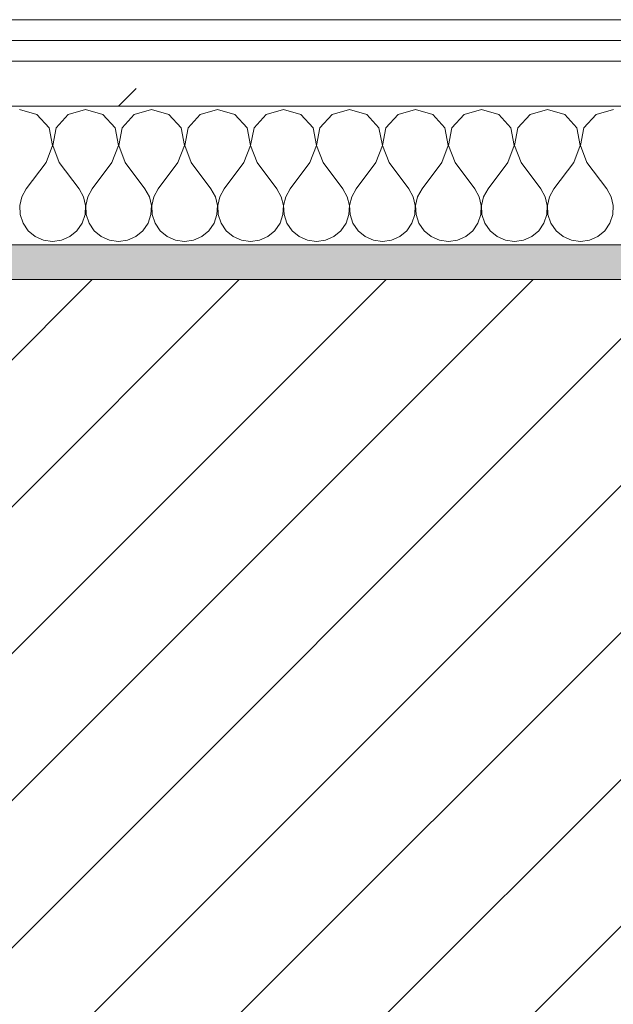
# Model space of a CAD drawing. Header units: millimetres. Extents: x -40968 to 11883, y -18816 to 4378.
# Tile 48 of 209: x -21038 to -20867, y -1413 to -1129. Entities that reach past the tile are written whole.
import ezdxf

# ---------------------------------------------------------------- set-up
doc = ezdxf.new("R2010")
doc.units = ezdxf.units.MM
doc.header["$MEASUREMENT"] = 0
doc.linetypes.add('Wipeout_Contour', pattern=[1000, 0, -1000])
doc.layers.add('12_FAÇ_Façana', color=7, linetype='Continuous')
doc.layers.add('Nuevo_08_E_Envans secs', color=7, linetype='Continuous')
for name, color, linetype, lineweight, true_color in [('12_FAÇ_Façana_Pluma_Nº__176', 7, 'Continuous', 15, 0x93a0c6), ('Nuevo_08_E_Envans secs_Pluma_Nº__102', 7, 'Continuous', 5, 0xcccccc), ('Nuevo_08_E_Envans secs_Pluma_Nº__171', 171, 'Continuous', 13, 0xaaaaff), ('Nuevo_08_E_Envans secs_Pluma_Nº__177', 7, 'Continuous', 15, 0xf7e046)]:
    doc.layers.add(name, color=color, linetype=linetype, lineweight=lineweight, true_color=true_color)
for name, color, linetype, lineweight in [('12_FAÇ_Façana_Pluma_Nº__2', 8, 'Continuous', 5), ('12_FAÇ_Façana_Pluma_Nº__7', 7, 'Continuous', 5), ('Nuevo_08_E_Envans secs_Pluma_Nº__1', 7, 'Continuous', 5)]:
    doc.layers.add(name, color=color, linetype=linetype, lineweight=lineweight)
pattern_1 = [(45, (0, 0), (-183.8478, 183.8478), [195, -65]), (45, (7e-14, 183.85), (-183.8478, 183.8478), [195, -65])]

# ---------------------------------------------------------------- blocks, each defined once
blk = doc.blocks.new('Muro_14_1', base_point=(-24166.43, -1193.98))
at = {"layer": '12_FAÇ_Façana_Pluma_Nº__176', "linetype": 'Continuous', "lineweight": 0, "true_color": 0x495063}
blk.add_hatch(color=251, dxfattribs=at).paths.add_polyline_path([(-21518.13, -1193.97), (-21518.13, -1203.98), (-20233.93, -1203.98), (-20233.93, -1193.98)])
at = {"layer": '12_FAÇ_Façana_Pluma_Nº__2', "linetype": 'Continuous', "lineweight": 5}
h = blk.add_hatch(dxfattribs=at)
h.set_pattern_fill('Ceramic_0001', color=8, style=0, pattern_type=2)
h.set_pattern_definition([(45, (0, 0), (-21.213203, 21.213203), [])])
h.paths.add_polyline_path([(-21518.13, -1418.98), (-20233.93, -1418.98), (-20233.93, -1203.98), (-21518.13, -1203.98)])
at = {"layer": '12_FAÇ_Façana_Pluma_Nº__7', "color": 7, "linetype": 'Continuous', "lineweight": 5}
blk.add_line((-20233.93, -1203.98), (-21518.13, -1203.98), dxfattribs=at)
at = {"layer": '12_FAÇ_Façana_Pluma_Nº__7', "color": 7, "linetype": 'Continuous', "lineweight": 5, "flags": 128}
blk.add_lwpolyline([(-20233.93, -1193.98), (-21518.13, -1193.98)], dxfattribs=at)
blk = doc.blocks.new('*X229')
at = {"layer": 'Nuevo_08_E_Envans secs_Pluma_Nº__102', "color": 254, "linetype": 'Continuous', "lineweight": 5, "true_color": 0xcccccc}
for p, q in [((-21033.09, -1156.35), (-21038.1, -1154.93)), ((-21029.58, -1160.19), (-21033.09, -1156.35)), ((-21024.05, -1156.35), (-21027.57, -1160.19)), ((-21019.05, -1154.93), (-21024.05, -1156.35)), ((-21014.04, -1156.35), (-21019.05, -1154.93)), ((-21010.53, -1160.19), (-21014.04, -1156.35)), ((-21005.01, -1156.35), (-21008.52, -1160.19)), ((-21000, -1154.93), (-21005.01, -1156.35)), ((-20994.99, -1156.35), (-21000, -1154.93)), ((-20991.48, -1160.19), (-20994.99, -1156.35)), ((-20985.96, -1156.35), (-20989.47, -1160.19)), ((-20980.95, -1154.93), (-20985.96, -1156.35)), ((-20975.95, -1156.35), (-20980.95, -1154.93)), ((-20972.43, -1160.19), (-20975.95, -1156.35)), ((-20966.91, -1156.35), (-20970.42, -1160.19)), ((-20961.9, -1154.93), (-20966.91, -1156.35)), ((-20956.9, -1156.35), (-20961.9, -1154.93)), ((-20953.39, -1160.19), (-20956.9, -1156.35)), ((-20947.86, -1156.35), (-20951.38, -1160.19)), ((-20942.86, -1154.93), (-20947.86, -1156.35)), ((-20937.85, -1156.35), (-20942.86, -1154.93)), ((-20934.34, -1160.19), (-20937.85, -1156.35)), ((-20928.82, -1156.35), (-20932.33, -1160.19)), ((-20923.81, -1154.93), (-20928.82, -1156.35)), ((-20918.8, -1156.35), (-20923.81, -1154.93)), ((-20915.29, -1160.19), (-20918.8, -1156.35)), ((-20909.77, -1156.35), (-20913.28, -1160.19)), ((-20904.76, -1154.93), (-20909.77, -1156.35)), ((-20899.75, -1156.35), (-20904.76, -1154.93)), ((-20896.24, -1160.19), (-20899.75, -1156.35)), ((-20890.72, -1156.35), (-20894.23, -1160.19)), ((-20885.71, -1154.93), (-20890.72, -1156.35)), ((-20880.71, -1156.35), (-20885.71, -1154.93)), ((-20877.2, -1160.19), (-20880.71, -1156.35)), ((-20871.67, -1156.35), (-20875.19, -1160.19)), ((-20866.67, -1154.93), (-20871.67, -1156.35)), ((-21028.61, -1165.31), (-21029.58, -1160.19)), ((-21027.57, -1160.19), (-21028.53, -1165.31)), ((-21009.56, -1165.31), (-21010.53, -1160.19)), ((-21008.52, -1160.19), (-21009.49, -1165.31)), ((-20990.51, -1165.31), (-20991.48, -1160.19)), ((-20989.47, -1160.19), (-20990.44, -1165.31)), ((-20971.47, -1165.31), (-20972.43, -1160.19)), ((-20970.42, -1160.19), (-20971.39, -1165.31)), ((-20952.42, -1165.31), (-20953.39, -1160.19)), ((-20951.38, -1160.19), (-20952.34, -1165.31)), ((-20933.37, -1165.31), (-20934.34, -1160.19)), ((-20932.33, -1160.19), (-20933.29, -1165.31)), ((-20914.32, -1165.31), (-20915.29, -1160.19)), ((-20913.28, -1160.19), (-20914.25, -1165.31)), ((-20895.28, -1165.31), (-20896.24, -1160.19)), ((-20894.23, -1160.19), (-20895.2, -1165.31)), ((-20876.23, -1165.31), (-20877.2, -1160.19)), ((-20875.19, -1160.19), (-20876.15, -1165.31)), ((-21030.48, -1170.17), (-21028.61, -1165.31)), ((-21028.53, -1165.31), (-21026.67, -1170.17)), ((-21011.43, -1170.17), (-21009.56, -1165.31)), ((-21009.49, -1165.31), (-21007.62, -1170.17)), ((-20992.38, -1170.17), (-20990.51, -1165.31)), ((-20990.44, -1165.31), (-20988.57, -1170.17)), ((-20973.33, -1170.17), (-20971.47, -1165.31)), ((-20971.39, -1165.31), (-20969.52, -1170.17)), ((-20954.29, -1170.17), (-20952.42, -1165.31)), ((-20952.34, -1165.31), (-20950.48, -1170.17)), ((-20935.24, -1170.17), (-20933.37, -1165.31)), ((-20933.29, -1165.31), (-20931.43, -1170.17)), ((-20916.19, -1170.17), (-20914.32, -1165.31)), ((-20914.25, -1165.31), (-20912.38, -1170.17)), ((-20897.14, -1170.17), (-20895.28, -1165.31)), ((-20895.2, -1165.31), (-20893.33, -1170.17)), ((-20878.1, -1170.17), (-20876.23, -1165.31)), ((-20876.15, -1165.31), (-20874.29, -1170.17)), ((-21030.48, -1170.17), (-21036.19, -1177.79)), ((-21026.67, -1170.17), (-21020.95, -1177.79)), ((-21011.43, -1170.17), (-21017.14, -1177.79)), ((-21007.62, -1170.17), (-21001.9, -1177.79)), ((-20992.38, -1170.17), (-20998.1, -1177.79)), ((-20988.57, -1170.17), (-20982.86, -1177.79)), ((-20973.33, -1170.17), (-20979.05, -1177.79)), ((-20969.52, -1170.17), (-20963.81, -1177.79)), ((-20954.29, -1170.17), (-20960, -1177.79)), ((-20950.48, -1170.17), (-20944.76, -1177.79)), ((-20935.24, -1170.17), (-20940.95, -1177.79)), ((-20931.43, -1170.17), (-20925.71, -1177.79)), ((-20916.19, -1170.17), (-20921.9, -1177.79)), ((-20912.38, -1170.17), (-20906.67, -1177.79)), ((-20897.14, -1170.17), (-20902.86, -1177.79)), ((-20893.33, -1170.17), (-20887.62, -1177.79)), ((-20878.1, -1170.17), (-20883.81, -1177.79)), ((-20874.29, -1170.17), (-20868.57, -1177.79)), ((-21036.19, -1177.79), (-21037.46, -1180.08)), ((-21019.68, -1180.08), (-21020.95, -1177.79)), ((-21017.14, -1177.79), (-21018.41, -1180.08)), ((-21000.63, -1180.08), (-21001.9, -1177.79)), ((-20998.1, -1177.79), (-20999.37, -1180.08)), ((-20981.59, -1180.08), (-20982.86, -1177.79)), ((-20979.05, -1177.79), (-20980.32, -1180.08)), ((-20962.54, -1180.08), (-20963.81, -1177.79)), ((-20960, -1177.79), (-20961.27, -1180.08)), ((-20943.49, -1180.08), (-20944.76, -1177.79)), ((-20940.95, -1177.79), (-20942.22, -1180.08)), ((-20924.44, -1180.08), (-20925.71, -1177.79)), ((-20921.9, -1177.79), (-20923.18, -1180.08)), ((-20905.4, -1180.08), (-20906.67, -1177.79)), ((-20902.86, -1177.79), (-20904.13, -1180.08)), ((-20886.35, -1180.08), (-20887.62, -1177.79)), ((-20883.81, -1177.79), (-20885.08, -1180.08)), ((-20867.3, -1180.08), (-20868.57, -1177.79)), ((-21037.46, -1180.08), (-21038.06, -1182.64)), ((-21038.06, -1182.64), (-21037.93, -1185.27)), ((-21019.09, -1182.64), (-21019.68, -1180.08)), ((-21019.21, -1185.27), (-21019.09, -1182.64)), ((-21018.41, -1180.08), (-21019.01, -1182.64)), ((-21019.01, -1182.64), (-21018.88, -1185.27)), ((-21000.04, -1182.64), (-21000.63, -1180.08)), ((-21000.17, -1185.27), (-21000.04, -1182.64)), ((-20999.37, -1180.08), (-20999.96, -1182.64)), ((-20999.96, -1182.64), (-20999.83, -1185.27)), ((-20980.99, -1182.64), (-20981.59, -1180.08)), ((-20981.12, -1185.27), (-20980.99, -1182.64)), ((-20980.32, -1180.08), (-20980.91, -1182.64)), ((-20980.91, -1182.64), (-20980.79, -1185.27)), ((-20961.94, -1182.64), (-20962.54, -1180.08)), ((-20962.07, -1185.27), (-20961.94, -1182.64)), ((-20961.27, -1180.08), (-20961.87, -1182.64)), ((-20961.87, -1182.64), (-20961.74, -1185.27)), ((-20942.9, -1182.64), (-20943.49, -1180.08)), ((-20943.02, -1185.27), (-20942.9, -1182.64)), ((-20942.22, -1180.08), (-20942.82, -1182.64)), ((-20942.82, -1182.64), (-20942.69, -1185.27)), ((-20923.85, -1182.64), (-20924.44, -1180.08)), ((-20923.98, -1185.27), (-20923.85, -1182.64)), ((-20923.18, -1180.08), (-20923.77, -1182.64)), ((-20923.77, -1182.64), (-20923.64, -1185.27)), ((-20904.8, -1182.64), (-20905.4, -1180.08)), ((-20904.93, -1185.27), (-20904.8, -1182.64)), ((-20904.13, -1180.08), (-20904.72, -1182.64)), ((-20904.72, -1182.64), (-20904.6, -1185.27)), ((-20885.75, -1182.64), (-20886.35, -1180.08)), ((-20885.88, -1185.27), (-20885.75, -1182.64)), ((-20885.08, -1180.08), (-20885.68, -1182.64)), ((-20885.68, -1182.64), (-20885.55, -1185.27)), ((-20866.71, -1182.64), (-20867.3, -1180.08)), ((-20866.83, -1185.27), (-20866.71, -1182.64)), ((-21037.93, -1185.27), (-21037.09, -1187.76)), ((-21020.05, -1187.76), (-21019.21, -1185.27)), ((-21018.88, -1185.27), (-21018.04, -1187.76)), ((-21001.01, -1187.76), (-21000.17, -1185.27)), ((-20999.83, -1185.27), (-20998.99, -1187.76)), ((-20981.96, -1187.76), (-20981.12, -1185.27)), ((-20980.79, -1185.27), (-20979.95, -1187.76)), ((-20962.91, -1187.76), (-20962.07, -1185.27)), ((-20961.74, -1185.27), (-20960.9, -1187.76)), ((-20943.86, -1187.76), (-20943.02, -1185.27)), ((-20942.69, -1185.27), (-20941.85, -1187.76)), ((-20924.81, -1187.76), (-20923.98, -1185.27)), ((-20923.64, -1185.27), (-20922.8, -1187.76)), ((-20905.77, -1187.76), (-20904.93, -1185.27)), ((-20904.6, -1185.27), (-20903.76, -1187.76)), ((-20886.72, -1187.76), (-20885.88, -1185.27)), ((-20885.55, -1185.27), (-20884.71, -1187.76)), ((-20867.67, -1187.76), (-20866.83, -1185.27)), ((-21037.09, -1187.76), (-21035.6, -1189.92)), ((-21021.54, -1189.92), (-21020.05, -1187.76)), ((-21018.04, -1187.76), (-21016.55, -1189.92)), ((-21002.49, -1189.92), (-21001.01, -1187.76)), ((-20998.99, -1187.76), (-20997.51, -1189.92)), ((-20983.45, -1189.92), (-20981.96, -1187.76)), ((-20979.95, -1187.76), (-20978.46, -1189.92)), ((-20964.4, -1189.92), (-20962.91, -1187.76)), ((-20960.9, -1187.76), (-20959.41, -1189.92)), ((-20945.35, -1189.92), (-20943.86, -1187.76)), ((-20941.85, -1187.76), (-20940.36, -1189.92)), ((-20926.3, -1189.92), (-20924.81, -1187.76)), ((-20922.8, -1187.76), (-20921.32, -1189.92)), ((-20907.26, -1189.92), (-20905.77, -1187.76)), ((-20903.76, -1187.76), (-20902.27, -1189.92)), ((-20888.21, -1189.92), (-20886.72, -1187.76)), ((-20884.71, -1187.76), (-20883.22, -1189.92)), ((-20869.16, -1189.92), (-20867.67, -1187.76)), ((-21035.6, -1189.92), (-21033.58, -1191.6)), ((-21023.56, -1191.6), (-21021.54, -1189.92)), ((-21016.55, -1189.92), (-21014.53, -1191.6)), ((-21004.52, -1191.6), (-21002.49, -1189.92)), ((-20997.51, -1189.92), (-20995.48, -1191.6)), ((-20985.47, -1191.6), (-20983.45, -1189.92)), ((-20978.46, -1189.92), (-20976.44, -1191.6)), ((-20966.42, -1191.6), (-20964.4, -1189.92)), ((-20959.41, -1189.92), (-20957.39, -1191.6)), ((-20947.37, -1191.6), (-20945.35, -1189.92)), ((-20940.36, -1189.92), (-20938.34, -1191.6)), ((-20928.33, -1191.6), (-20926.3, -1189.92)), ((-20921.32, -1189.92), (-20919.29, -1191.6)), ((-20909.28, -1191.6), (-20907.26, -1189.92)), ((-20902.27, -1189.92), (-20900.25, -1191.6)), ((-20890.23, -1191.6), (-20888.21, -1189.92)), ((-20883.22, -1189.92), (-20881.2, -1191.6)), ((-20871.18, -1191.6), (-20869.16, -1189.92)), ((-21033.58, -1191.6), (-21031.17, -1192.66)), ((-21031.17, -1192.66), (-21028.57, -1193.02)), ((-21028.57, -1193.02), (-21025.97, -1192.66)), ((-21025.97, -1192.66), (-21023.56, -1191.6)), ((-21014.53, -1191.6), (-21012.13, -1192.66)), ((-21012.13, -1192.66), (-21009.52, -1193.02)), ((-21009.52, -1193.02), (-21006.92, -1192.66)), ((-21006.92, -1192.66), (-21004.52, -1191.6)), ((-20995.48, -1191.6), (-20993.08, -1192.66)), ((-20993.08, -1192.66), (-20990.48, -1193.02)), ((-20990.48, -1193.02), (-20987.87, -1192.66)), ((-20987.87, -1192.66), (-20985.47, -1191.6)), ((-20976.44, -1191.6), (-20974.03, -1192.66)), ((-20974.03, -1192.66), (-20971.43, -1193.02)), ((-20971.43, -1193.02), (-20968.83, -1192.66)), ((-20968.83, -1192.66), (-20966.42, -1191.6)), ((-20957.39, -1191.6), (-20954.98, -1192.66)), ((-20954.98, -1192.66), (-20952.38, -1193.02)), ((-20952.38, -1193.02), (-20949.78, -1192.66)), ((-20949.78, -1192.66), (-20947.37, -1191.6)), ((-20938.34, -1191.6), (-20935.94, -1192.66)), ((-20935.94, -1192.66), (-20933.33, -1193.02)), ((-20933.33, -1193.02), (-20930.73, -1192.66)), ((-20930.73, -1192.66), (-20928.33, -1191.6)), ((-20919.29, -1191.6), (-20916.89, -1192.66)), ((-20916.89, -1192.66), (-20914.29, -1193.02)), ((-20914.29, -1193.02), (-20911.68, -1192.66)), ((-20911.68, -1192.66), (-20909.28, -1191.6)), ((-20900.25, -1191.6), (-20897.84, -1192.66)), ((-20897.84, -1192.66), (-20895.24, -1193.02)), ((-20895.24, -1193.02), (-20892.64, -1192.66)), ((-20892.64, -1192.66), (-20890.23, -1191.6)), ((-20881.2, -1191.6), (-20878.79, -1192.66)), ((-20878.79, -1192.66), (-20876.19, -1193.02)), ((-20876.19, -1193.02), (-20873.59, -1192.66)), ((-20873.59, -1192.66), (-20871.18, -1191.6))]:
    blk.add_line(p, q, dxfattribs=at)
blk = doc.blocks.new('Muro_90_1', base_point=(-20233.93, -1193.98))
at = {"layer": 'Nuevo_08_E_Envans secs_Pluma_Nº__1', "color": 7, "linetype": 'Continuous', "lineweight": 5, "flags": 128}
blk.add_lwpolyline([(-21518.13, -1193.98), (-20233.93, -1193.98)], dxfattribs=at)
at = {"color": 254, "linetype": 'Wipeout_Contour', "lineweight": 0, "ltscale": 86513.737601}
blk.add_wipeout([(-20233.93, -1128.98), (-22963.42, -1128.98), (-22963.42, -1134.98), (-20233.93, -1134.98)], dxfattribs=at).dxf.layer = 'Nuevo_08_E_Envans secs'
at = {"color": 254, "linetype": 'Wipeout_Contour', "lineweight": 0, "ltscale": 86517.020667}
blk.add_wipeout([(-20233.93, -1140.98), (-22963.42, -1140.98), (-22963.42, -1153.98), (-20233.93, -1153.98)], dxfattribs=at).dxf.layer = 'Nuevo_08_E_Envans secs'
at = {"layer": 'Nuevo_08_E_Envans secs_Pluma_Nº__171', "linetype": 'Continuous', "lineweight": 13, "true_color": 0xaaaaff}
h = blk.add_hatch(dxfattribs=at)
h.set_pattern_fill('Panellat_HPL_0001', color=161, style=0, pattern_type=2)
h.set_pattern_definition(pattern_1)
h.paths.add_polyline_path([(-20233.93, -1128.98), (-22963.42, -1128.98), (-22963.42, -1134.98), (-20233.93, -1134.98)])
at = {"layer": 'Nuevo_08_E_Envans secs_Pluma_Nº__177', "linetype": 'Continuous', "lineweight": 15, "true_color": 0xf7e046}
h = blk.add_hatch(dxfattribs=at)
h.set_pattern_fill('Panellat_HPL_0001', color=53, style=0, pattern_type=2)
h.set_pattern_definition(pattern_1)
h.paths.add_polyline_path([(-20233.93, -1140.98), (-22963.42, -1140.98), (-22963.42, -1153.98), (-20233.93, -1153.98)])
at = {"layer": 'Nuevo_08_E_Envans secs_Pluma_Nº__1', "color": 7, "linetype": 'Continuous', "lineweight": 5}
for p, q in [((-20233.93, -1134.98), (-22963.42, -1134.98)), ((-20233.93, -1140.98), (-22963.42, -1140.98)), ((-20233.93, -1153.98), (-22963.42, -1153.98))]:
    blk.add_line(p, q, dxfattribs=at)
at = {"layer": 'Nuevo_08_E_Envans secs_Pluma_Nº__1', "color": 7, "linetype": 'Continuous', "lineweight": 5, "flags": 128}
blk.add_lwpolyline([(-20233.93, -1128.98), (-22963.42, -1128.98)], dxfattribs=at)
at = {"layer": 'Nuevo_08_E_Envans secs', "color": 7, "lineweight": 20}
blk.add_blockref('*X229', (0, 0), dxfattribs=at)
blk = doc.blocks.new('*X479')
at = {"layer": 'Nuevo_08_E_Envans secs_Pluma_Nº__102', "color": 254, "linetype": 'Continuous', "lineweight": 5, "true_color": 0xcccccc}
for p, q in [((-21033.09, -1156.35), (-21038.1, -1154.93)), ((-21029.58, -1160.19), (-21033.09, -1156.35)), ((-21024.05, -1156.35), (-21027.57, -1160.19)), ((-21019.05, -1154.93), (-21024.05, -1156.35)), ((-21014.04, -1156.35), (-21019.05, -1154.93)), ((-21010.53, -1160.19), (-21014.04, -1156.35)), ((-21005.01, -1156.35), (-21008.52, -1160.19)), ((-21000, -1154.93), (-21005.01, -1156.35)), ((-20994.99, -1156.35), (-21000, -1154.93)), ((-20991.48, -1160.19), (-20994.99, -1156.35)), ((-20985.96, -1156.35), (-20989.47, -1160.19)), ((-20980.95, -1154.93), (-20985.96, -1156.35)), ((-20975.95, -1156.35), (-20980.95, -1154.93)), ((-20972.43, -1160.19), (-20975.95, -1156.35)), ((-20966.91, -1156.35), (-20970.42, -1160.19)), ((-20961.9, -1154.93), (-20966.91, -1156.35)), ((-20956.9, -1156.35), (-20961.9, -1154.93)), ((-20953.39, -1160.19), (-20956.9, -1156.35)), ((-20947.86, -1156.35), (-20951.38, -1160.19)), ((-20942.86, -1154.93), (-20947.86, -1156.35)), ((-20937.85, -1156.35), (-20942.86, -1154.93)), ((-20934.34, -1160.19), (-20937.85, -1156.35)), ((-20928.82, -1156.35), (-20932.33, -1160.19)), ((-20923.81, -1154.93), (-20928.82, -1156.35)), ((-20918.8, -1156.35), (-20923.81, -1154.93)), ((-20915.29, -1160.19), (-20918.8, -1156.35)), ((-20909.77, -1156.35), (-20913.28, -1160.19)), ((-20904.76, -1154.93), (-20909.77, -1156.35)), ((-20899.75, -1156.35), (-20904.76, -1154.93)), ((-20896.24, -1160.19), (-20899.75, -1156.35)), ((-20890.72, -1156.35), (-20894.23, -1160.19)), ((-20885.71, -1154.93), (-20890.72, -1156.35)), ((-20880.71, -1156.35), (-20885.71, -1154.93)), ((-20877.2, -1160.19), (-20880.71, -1156.35)), ((-20871.67, -1156.35), (-20875.19, -1160.19)), ((-20866.67, -1154.93), (-20871.67, -1156.35)), ((-21028.61, -1165.31), (-21029.58, -1160.19)), ((-21027.57, -1160.19), (-21028.53, -1165.31)), ((-21009.56, -1165.31), (-21010.53, -1160.19)), ((-21008.52, -1160.19), (-21009.49, -1165.31)), ((-20990.51, -1165.31), (-20991.48, -1160.19)), ((-20989.47, -1160.19), (-20990.44, -1165.31)), ((-20971.47, -1165.31), (-20972.43, -1160.19)), ((-20970.42, -1160.19), (-20971.39, -1165.31)), ((-20952.42, -1165.31), (-20953.39, -1160.19)), ((-20951.38, -1160.19), (-20952.34, -1165.31)), ((-20933.37, -1165.31), (-20934.34, -1160.19)), ((-20932.33, -1160.19), (-20933.29, -1165.31)), ((-20914.32, -1165.31), (-20915.29, -1160.19)), ((-20913.28, -1160.19), (-20914.25, -1165.31)), ((-20895.28, -1165.31), (-20896.24, -1160.19)), ((-20894.23, -1160.19), (-20895.2, -1165.31)), ((-20876.23, -1165.31), (-20877.2, -1160.19)), ((-20875.19, -1160.19), (-20876.15, -1165.31)), ((-21030.48, -1170.17), (-21028.61, -1165.31)), ((-21028.53, -1165.31), (-21026.67, -1170.17)), ((-21011.43, -1170.17), (-21009.56, -1165.31)), ((-21009.49, -1165.31), (-21007.62, -1170.17)), ((-20992.38, -1170.17), (-20990.51, -1165.31)), ((-20990.44, -1165.31), (-20988.57, -1170.17)), ((-20973.33, -1170.17), (-20971.47, -1165.31)), ((-20971.39, -1165.31), (-20969.52, -1170.17)), ((-20954.29, -1170.17), (-20952.42, -1165.31)), ((-20952.34, -1165.31), (-20950.48, -1170.17)), ((-20935.24, -1170.17), (-20933.37, -1165.31)), ((-20933.29, -1165.31), (-20931.43, -1170.17)), ((-20916.19, -1170.17), (-20914.32, -1165.31)), ((-20914.25, -1165.31), (-20912.38, -1170.17)), ((-20897.14, -1170.17), (-20895.28, -1165.31)), ((-20895.2, -1165.31), (-20893.33, -1170.17)), ((-20878.1, -1170.17), (-20876.23, -1165.31)), ((-20876.15, -1165.31), (-20874.29, -1170.17)), ((-21030.48, -1170.17), (-21036.19, -1177.79)), ((-21026.67, -1170.17), (-21020.95, -1177.79)), ((-21011.43, -1170.17), (-21017.14, -1177.79)), ((-21007.62, -1170.17), (-21001.9, -1177.79)), ((-20992.38, -1170.17), (-20998.1, -1177.79)), ((-20988.57, -1170.17), (-20982.86, -1177.79)), ((-20973.33, -1170.17), (-20979.05, -1177.79)), ((-20969.52, -1170.17), (-20963.81, -1177.79)), ((-20954.29, -1170.17), (-20960, -1177.79)), ((-20950.48, -1170.17), (-20944.76, -1177.79)), ((-20935.24, -1170.17), (-20940.95, -1177.79)), ((-20931.43, -1170.17), (-20925.71, -1177.79)), ((-20916.19, -1170.17), (-20921.9, -1177.79)), ((-20912.38, -1170.17), (-20906.67, -1177.79)), ((-20897.14, -1170.17), (-20902.86, -1177.79)), ((-20893.33, -1170.17), (-20887.62, -1177.79)), ((-20878.1, -1170.17), (-20883.81, -1177.79)), ((-20874.29, -1170.17), (-20868.57, -1177.79)), ((-21036.19, -1177.79), (-21037.46, -1180.08)), ((-21019.68, -1180.08), (-21020.95, -1177.79)), ((-21017.14, -1177.79), (-21018.41, -1180.08)), ((-21000.63, -1180.08), (-21001.9, -1177.79)), ((-20998.1, -1177.79), (-20999.37, -1180.08)), ((-20981.59, -1180.08), (-20982.86, -1177.79)), ((-20979.05, -1177.79), (-20980.32, -1180.08)), ((-20962.54, -1180.08), (-20963.81, -1177.79)), ((-20960, -1177.79), (-20961.27, -1180.08)), ((-20943.49, -1180.08), (-20944.76, -1177.79)), ((-20940.95, -1177.79), (-20942.22, -1180.08)), ((-20924.44, -1180.08), (-20925.71, -1177.79)), ((-20921.9, -1177.79), (-20923.18, -1180.08)), ((-20905.4, -1180.08), (-20906.67, -1177.79)), ((-20902.86, -1177.79), (-20904.13, -1180.08)), ((-20886.35, -1180.08), (-20887.62, -1177.79)), ((-20883.81, -1177.79), (-20885.08, -1180.08)), ((-20867.3, -1180.08), (-20868.57, -1177.79)), ((-21037.46, -1180.08), (-21038.06, -1182.64)), ((-21038.06, -1182.64), (-21037.93, -1185.27)), ((-21019.09, -1182.64), (-21019.68, -1180.08)), ((-21019.21, -1185.27), (-21019.09, -1182.64)), ((-21018.41, -1180.08), (-21019.01, -1182.64)), ((-21019.01, -1182.64), (-21018.88, -1185.27)), ((-21000.04, -1182.64), (-21000.63, -1180.08)), ((-21000.17, -1185.27), (-21000.04, -1182.64)), ((-20999.37, -1180.08), (-20999.96, -1182.64)), ((-20999.96, -1182.64), (-20999.83, -1185.27)), ((-20980.99, -1182.64), (-20981.59, -1180.08)), ((-20981.12, -1185.27), (-20980.99, -1182.64)), ((-20980.32, -1180.08), (-20980.91, -1182.64)), ((-20980.91, -1182.64), (-20980.79, -1185.27)), ((-20961.94, -1182.64), (-20962.54, -1180.08)), ((-20962.07, -1185.27), (-20961.94, -1182.64)), ((-20961.27, -1180.08), (-20961.87, -1182.64)), ((-20961.87, -1182.64), (-20961.74, -1185.27)), ((-20942.9, -1182.64), (-20943.49, -1180.08)), ((-20943.02, -1185.27), (-20942.9, -1182.64)), ((-20942.22, -1180.08), (-20942.82, -1182.64)), ((-20942.82, -1182.64), (-20942.69, -1185.27)), ((-20923.85, -1182.64), (-20924.44, -1180.08)), ((-20923.98, -1185.27), (-20923.85, -1182.64)), ((-20923.18, -1180.08), (-20923.77, -1182.64)), ((-20923.77, -1182.64), (-20923.64, -1185.27)), ((-20904.8, -1182.64), (-20905.4, -1180.08)), ((-20904.93, -1185.27), (-20904.8, -1182.64)), ((-20904.13, -1180.08), (-20904.72, -1182.64)), ((-20904.72, -1182.64), (-20904.6, -1185.27)), ((-20885.75, -1182.64), (-20886.35, -1180.08)), ((-20885.88, -1185.27), (-20885.75, -1182.64)), ((-20885.08, -1180.08), (-20885.68, -1182.64)), ((-20885.68, -1182.64), (-20885.55, -1185.27)), ((-20866.71, -1182.64), (-20867.3, -1180.08)), ((-20866.83, -1185.27), (-20866.71, -1182.64)), ((-21037.93, -1185.27), (-21037.09, -1187.76)), ((-21020.05, -1187.76), (-21019.21, -1185.27)), ((-21018.88, -1185.27), (-21018.04, -1187.76)), ((-21001.01, -1187.76), (-21000.17, -1185.27)), ((-20999.83, -1185.27), (-20998.99, -1187.76)), ((-20981.96, -1187.76), (-20981.12, -1185.27)), ((-20980.79, -1185.27), (-20979.95, -1187.76)), ((-20962.91, -1187.76), (-20962.07, -1185.27)), ((-20961.74, -1185.27), (-20960.9, -1187.76)), ((-20943.86, -1187.76), (-20943.02, -1185.27)), ((-20942.69, -1185.27), (-20941.85, -1187.76)), ((-20924.81, -1187.76), (-20923.98, -1185.27)), ((-20923.64, -1185.27), (-20922.8, -1187.76)), ((-20905.77, -1187.76), (-20904.93, -1185.27)), ((-20904.6, -1185.27), (-20903.76, -1187.76)), ((-20886.72, -1187.76), (-20885.88, -1185.27)), ((-20885.55, -1185.27), (-20884.71, -1187.76)), ((-20867.67, -1187.76), (-20866.83, -1185.27)), ((-21037.09, -1187.76), (-21035.6, -1189.92)), ((-21021.54, -1189.92), (-21020.05, -1187.76)), ((-21018.04, -1187.76), (-21016.55, -1189.92)), ((-21002.49, -1189.92), (-21001.01, -1187.76)), ((-20998.99, -1187.76), (-20997.51, -1189.92)), ((-20983.45, -1189.92), (-20981.96, -1187.76)), ((-20979.95, -1187.76), (-20978.46, -1189.92)), ((-20964.4, -1189.92), (-20962.91, -1187.76)), ((-20960.9, -1187.76), (-20959.41, -1189.92)), ((-20945.35, -1189.92), (-20943.86, -1187.76)), ((-20941.85, -1187.76), (-20940.36, -1189.92)), ((-20926.3, -1189.92), (-20924.81, -1187.76)), ((-20922.8, -1187.76), (-20921.32, -1189.92)), ((-20907.26, -1189.92), (-20905.77, -1187.76)), ((-20903.76, -1187.76), (-20902.27, -1189.92)), ((-20888.21, -1189.92), (-20886.72, -1187.76)), ((-20884.71, -1187.76), (-20883.22, -1189.92)), ((-20869.16, -1189.92), (-20867.67, -1187.76)), ((-21035.6, -1189.92), (-21033.58, -1191.6)), ((-21023.56, -1191.6), (-21021.54, -1189.92)), ((-21016.55, -1189.92), (-21014.53, -1191.6)), ((-21004.52, -1191.6), (-21002.49, -1189.92)), ((-20997.51, -1189.92), (-20995.48, -1191.6)), ((-20985.47, -1191.6), (-20983.45, -1189.92)), ((-20978.46, -1189.92), (-20976.44, -1191.6)), ((-20966.42, -1191.6), (-20964.4, -1189.92)), ((-20959.41, -1189.92), (-20957.39, -1191.6)), ((-20947.37, -1191.6), (-20945.35, -1189.92)), ((-20940.36, -1189.92), (-20938.34, -1191.6)), ((-20928.33, -1191.6), (-20926.3, -1189.92)), ((-20921.32, -1189.92), (-20919.29, -1191.6)), ((-20909.28, -1191.6), (-20907.26, -1189.92)), ((-20902.27, -1189.92), (-20900.25, -1191.6)), ((-20890.23, -1191.6), (-20888.21, -1189.92)), ((-20883.22, -1189.92), (-20881.2, -1191.6)), ((-20871.18, -1191.6), (-20869.16, -1189.92)), ((-21033.58, -1191.6), (-21031.17, -1192.66)), ((-21031.17, -1192.66), (-21028.57, -1193.02)), ((-21028.57, -1193.02), (-21025.97, -1192.66)), ((-21025.97, -1192.66), (-21023.56, -1191.6)), ((-21014.53, -1191.6), (-21012.13, -1192.66)), ((-21012.13, -1192.66), (-21009.52, -1193.02)), ((-21009.52, -1193.02), (-21006.92, -1192.66)), ((-21006.92, -1192.66), (-21004.52, -1191.6)), ((-20995.48, -1191.6), (-20993.08, -1192.66)), ((-20993.08, -1192.66), (-20990.48, -1193.02)), ((-20990.48, -1193.02), (-20987.87, -1192.66)), ((-20987.87, -1192.66), (-20985.47, -1191.6)), ((-20976.44, -1191.6), (-20974.03, -1192.66)), ((-20974.03, -1192.66), (-20971.43, -1193.02)), ((-20971.43, -1193.02), (-20968.83, -1192.66)), ((-20968.83, -1192.66), (-20966.42, -1191.6)), ((-20957.39, -1191.6), (-20954.98, -1192.66)), ((-20954.98, -1192.66), (-20952.38, -1193.02)), ((-20952.38, -1193.02), (-20949.78, -1192.66)), ((-20949.78, -1192.66), (-20947.37, -1191.6)), ((-20938.34, -1191.6), (-20935.94, -1192.66)), ((-20935.94, -1192.66), (-20933.33, -1193.02)), ((-20933.33, -1193.02), (-20930.73, -1192.66)), ((-20930.73, -1192.66), (-20928.33, -1191.6)), ((-20919.29, -1191.6), (-20916.89, -1192.66)), ((-20916.89, -1192.66), (-20914.29, -1193.02)), ((-20914.29, -1193.02), (-20911.68, -1192.66)), ((-20911.68, -1192.66), (-20909.28, -1191.6)), ((-20900.25, -1191.6), (-20897.84, -1192.66)), ((-20897.84, -1192.66), (-20895.24, -1193.02)), ((-20895.24, -1193.02), (-20892.64, -1192.66)), ((-20892.64, -1192.66), (-20890.23, -1191.6)), ((-20881.2, -1191.6), (-20878.79, -1192.66)), ((-20878.79, -1192.66), (-20876.19, -1193.02)), ((-20876.19, -1193.02), (-20873.59, -1192.66)), ((-20873.59, -1192.66), (-20871.18, -1191.6))]:
    blk.add_line(p, q, dxfattribs=at)
blk = doc.blocks.new('Muro_148_1', base_point=(-24166.43, -1128.98))
at = {"layer": 'Nuevo_08_E_Envans secs_Pluma_Nº__1', "color": 7, "linetype": 'Continuous', "lineweight": 5, "flags": 128}
blk.add_lwpolyline([(-21518.13, -1193.98), (-20233.93, -1193.98)], dxfattribs=at)
at = {"color": 254, "linetype": 'Wipeout_Contour', "lineweight": 0, "ltscale": 86513.737601}
blk.add_wipeout([(-22963.42, -1134.98), (-20233.93, -1134.98), (-20233.93, -1128.98), (-22963.42, -1128.98)], dxfattribs=at).dxf.layer = 'Nuevo_08_E_Envans secs'
at = {"color": 254, "linetype": 'Wipeout_Contour', "lineweight": 0, "ltscale": 86540.990748}
blk.add_wipeout([(-22975.42, -1153.98), (-20233.93, -1153.98), (-20233.93, -1140.98), (-22975.42, -1140.98)], dxfattribs=at).dxf.layer = 'Nuevo_08_E_Envans secs'
at = {"layer": 'Nuevo_08_E_Envans secs_Pluma_Nº__171', "linetype": 'Continuous', "lineweight": 13, "true_color": 0xaaaaff}
h = blk.add_hatch(dxfattribs=at)
h.set_pattern_fill('Panellat_HPL_0001', color=161, style=0, pattern_type=2)
h.set_pattern_definition(pattern_1)
h.paths.add_polyline_path([(-22963.42, -1134.98), (-20233.93, -1134.98), (-20233.93, -1128.98), (-22963.42, -1128.98)])
at = {"layer": 'Nuevo_08_E_Envans secs_Pluma_Nº__177', "linetype": 'Continuous', "lineweight": 15, "true_color": 0xf7e046}
h = blk.add_hatch(dxfattribs=at)
h.set_pattern_fill('Panellat_HPL_0001', color=53, style=0, pattern_type=2)
h.set_pattern_definition(pattern_1)
h.paths.add_polyline_path([(-22975.42, -1153.98), (-20233.93, -1153.98), (-20233.93, -1140.98), (-22975.42, -1140.98)])
at = {"layer": 'Nuevo_08_E_Envans secs_Pluma_Nº__1', "color": 7, "linetype": 'Continuous', "lineweight": 5}
for p, q in [((-20233.93, -1134.98), (-22969.42, -1134.98)), ((-20233.93, -1140.98), (-22975.42, -1140.98)), ((-20233.93, -1153.98), (-22988.42, -1153.98))]:
    blk.add_line(p, q, dxfattribs=at)
at = {"layer": 'Nuevo_08_E_Envans secs_Pluma_Nº__1', "color": 7, "linetype": 'Continuous', "lineweight": 5, "flags": 128}
blk.add_lwpolyline([(-20233.93, -1128.98), (-22963.42, -1128.98)], dxfattribs=at)
at = {"layer": 'Nuevo_08_E_Envans secs', "color": 7, "lineweight": 20}
blk.add_blockref('*X479', (0, 0), dxfattribs=at)

msp = doc.modelspace()

# ---------------------------------------------------------------- block references
at = {"layer": '12_FAÇ_Façana', "color": 7, "lineweight": 20}
msp.add_blockref('Muro_14_1', (-24166.43, -1193.98), dxfattribs=at)

# ---------------------------------------------------------------- next in the draw order: block references
at = {"layer": 'Nuevo_08_E_Envans secs', "color": 7, "lineweight": 20}
msp.add_blockref('Muro_90_1', (-20233.93, -1193.98), dxfattribs=at)

# ---------------------------------------------------------------- next in the draw order: block references
msp.add_blockref('Muro_148_1', (-24166.43, -1128.98), dxfattribs=at)

doc.saveas('drawing.dxf')
